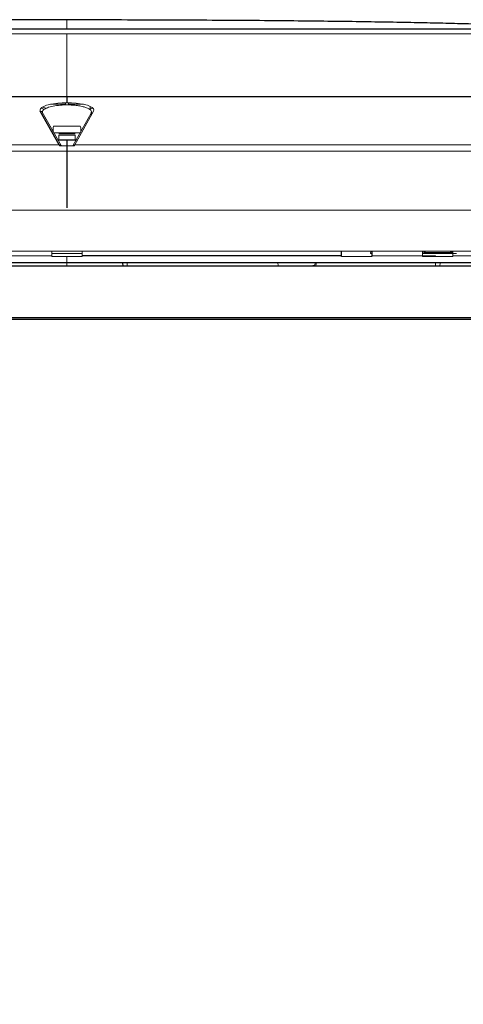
# Paper-space layout '_Front' of a CAD drawing. Header units: millimetres. Extents: x -1506 to 1507, y 5 to 2555.
# Tile 50 of 55: x 1057 to 1249, y 2131 to 2555. Entities that reach past the tile are written whole.
import ezdxf

# ---------------------------------------------------------------- set-up
doc = ezdxf.new("R2010")
doc.units = ezdxf.units.MM

psp = doc.layouts.new('_Front')

# ---------------------------------------------------------------- linework, layer by layer
at = {"color": 7, "linetype": 'Continuous', "lineweight": 25}
for p, q in [((897.66, 2551.21), (1257.66, 2551.21)), ((728.77, 2521.99), (1426.55, 2521.99)), ((1077.66, 2521.99), (1077.66, 2519.27)), ((1074.28, 2501.2), (1066.17, 2515.65)), ((1088.23, 2514), (1088.29, 2515.17)), ((1073.73, 2503.26), (1081.72, 2503.26)), ((1075.11, 2500.8), (1075.12, 2500.78)), ((1077.66, 2503.26), (1077.66, 2473.96)), ((1196.14, 2452.92), (1196.1, 2455.26)), ((1209.23, 2455.26), (1209.19, 2452.92)), ((1231.91, 2455.26), (1231.91, 2454.26)), ((1506.86, 2450.26), (645.74, 2450.26)), ((1196.13, 2453.32), (1084.19, 2453.32)), ((1101.69, 2450.26), (1101.71, 2448.76)), ((1506.4, 2448.76), (648.93, 2448.76)), ((650.09, 2426.71), (1505.24, 2426.71)), ((1504.24, 2425.76), (650.59, 2425.76))]:
    psp.add_line(p, q, dxfattribs=at)
at = {"color": 144, "linetype": 'Continuous', "lineweight": 18}
for p, q in [((1257.66, 2549.07), (897.66, 2549.07)), ((1076.97, 2518.61), (1070.54, 2518.61)), ((1076.97, 2519.24), (1076.97, 2518.61)), ((1078.36, 2519.24), (1078.35, 2518.61)), ((1078.35, 2518.61), (1084.78, 2518.61)), ((1066.53, 2517.03), (1067.88, 2516.44)), ((1075.11, 2500.8), (1067.04, 2515.18)), ((1068.64, 2516.8), (1067.13, 2517.46)), ((1080.41, 2500.93), (1088.17, 2514.74)), ((1089.15, 2515.65), (1081.04, 2501.2)), ((1087.43, 2516.44), (1088.8, 2517.03)), ((1087.66, 2517.73), (1087.66, 2516.54)), ((1088.17, 2514.74), (1088.12, 2513.8)), ((1083.43, 2509.13), (1071.89, 2509.13)), ((1072.02, 2506.31), (1083.43, 2506.31)), ((1081.21, 2505.94), (1074.12, 2505.94)), ((1081.21, 2505.94), (1074.12, 2505.94)), ((1074.17, 2505.89), (1081.15, 2505.89)), ((1074.17, 2505.24), (1074.17, 2503.26)), ((1081.15, 2505.24), (1074.17, 2505.24)), ((1081.15, 2503.26), (1081.15, 2505.24)), ((726.29, 2501.2), (1074.28, 2501.2)), ((1074.92, 2500.93), (1074.29, 2501.18)), ((1074.84, 2501.05), (1074.92, 2500.93)), ((1081.03, 2501.18), (1080.41, 2500.93)), ((1081.04, 2501.2), (1429.03, 2501.2)), ((1505.62, 2498.46), (649.7, 2498.46)), ((1074.39, 2500.71), (1080.93, 2500.71)), ((648.36, 2472.96), (1506.96, 2472.96)), ((648.34, 2455.26), (1506.51, 2455.26)), ((1071.14, 2452.92), (1071.1, 2455.26)), ((1084.21, 2454.26), (1071.12, 2454.26)), ((1083.41, 2455.26), (1083.41, 2455.23)), ((1084.23, 2455.26), (1084.19, 2452.92)), ((1208.71, 2455.26), (1208.69, 2454.26)), ((1209.21, 2454.26), (1208.69, 2454.26)), ((1231.14, 2452.92), (1231.1, 2455.26)), ((1245.69, 2454.26), (1231.12, 2454.26)), ((1231.63, 2454.26), (1231.62, 2455.26)), ((1231.62, 2455.25), (1231.91, 2455.25)), ((1232.44, 2454.74), (1231.91, 2454.74)), ((1242.41, 2454.68), (1232.91, 2454.68)), ((1243.41, 2454.74), (1242.88, 2454.74)), ((1243.41, 2455.26), (1243.41, 2454.74)), ((1243.41, 2455.25), (1243.71, 2455.25)), ((1243.71, 2455.26), (1243.69, 2454.26)), ((1244.23, 2455.26), (1244.19, 2452.92)), ((1244.23, 2455.25), (1244.41, 2455.25)), ((1244.53, 2455.26), (1244.41, 2455.25)), ((1071.13, 2453.32), (959.19, 2453.32)), ((1071.14, 2452.92), (1084.19, 2452.92)), ((1077.66, 2452.92), (1077.66, 2448.76)), ((1103.64, 2450.26), (1103.61, 2448.76)), ((1168.82, 2449.09), (1168.62, 2450.26)), ((1184.76, 2449.94), (1184.76, 2449.71)), ((1185.31, 2450.26), (1185.1, 2449.09)), ((1209.19, 2452.92), (1196.14, 2452.92)), ((1231.13, 2453.32), (1209.19, 2453.32)), ((1236.64, 2453.24), (1231.13, 2453.24)), ((1231.14, 2452.92), (1244.19, 2452.92)), ((1236.64, 2452.92), (1236.64, 2453.24)), ((1236.69, 2450.26), (1236.71, 2448.76)), ((1238.64, 2450.26), (1238.61, 2448.76)), ((1507.02, 2453.32), (1244.19, 2453.32)), ((1183.76, 2448.83), (1183.76, 2449.07))]:
    psp.add_line(p, q, dxfattribs=at)
at = {"color": 144, "linetype": 'Continuous', "lineweight": 18, "flags": 128}
for points in [[(1066.17, 2515.65), (1066.04, 2516.19), (1066.26, 2516.73), (1066.81, 2517.25), (1067.68, 2517.74), (1068.85, 2518.18), (1070.28, 2518.55), (1071.92, 2518.86), (1073.74, 2519.09), (1075.67, 2519.22), (1077.66, 2519.27)], [(1077.66, 2519.27), (1079.65, 2519.22), (1081.59, 2519.09), (1083.4, 2518.86), (1085.05, 2518.55), (1086.48, 2518.18), (1087.64, 2517.74), (1088.52, 2517.25), (1089.07, 2516.73), (1089.28, 2516.19), (1089.15, 2515.65)], [(1231.91, 2455.18), (1231.93, 2455.08), (1231.99, 2454.99), (1232.08, 2454.9), (1232.21, 2454.83), (1232.36, 2454.77), (1232.53, 2454.72), (1232.72, 2454.69), (1232.91, 2454.68)], [(1242.41, 2454.68), (1242.61, 2454.69), (1242.8, 2454.72), (1242.97, 2454.77), (1243.12, 2454.83), (1243.24, 2454.9), (1243.34, 2454.99), (1243.39, 2455.08), (1243.41, 2455.18)]]:
    psp.add_lwpolyline(points, dxfattribs=at)
at = {"color": 7, "linetype": 'Continuous', "lineweight": 25, "flags": 128}
psp.add_lwpolyline([(1074.92, 2500.93), (1075.02, 2500.87), (1075.09, 2500.83)], dxfattribs=at)
at = {"color": 144, "linetype": 'Continuous', "lineweight": 18}
for centre, radius, start, end in [((1066.22, 2514.71), 0.949, 29.8393, 92.9232), ((1076.32, 2507.66), 4.66, 161.7104, 190.389), ((1074.12, 2505.89), 0.0508, 0, 91.9628), ((1081.21, 2505.89), 0.0508, 88.0372, 180), ((1079.01, 2507.66), 4.66, 344.7742, 18.2896), ((1071.59, 2500.34), 2.83, 7.5214, 17.7177), ((1074.33, 2500.25), 0.954, 33.9818, 92.8142), ((1080.49, 2500.6), 0.339, 103.1388, 146.6422), ((1083.74, 2500.34), 2.83, 162.2823, 172.4786), ((1183.82, 2450.01), 0.944, 266.4299, 355.9173), ((1169.81, 2449.26), 1, 190, 210.0662), ((1183.82, 2449.78), 0.944, 266.4299, 355.9173), ((1184.12, 2449.26), 1, 329.9338, 350)]:
    psp.add_arc(centre, radius, start, end, dxfattribs=at)
at = {"color": 7, "linetype": 'Continuous', "lineweight": 25}
for points, knots in [([(1077.66, 2555), (1070.24, 2554.99), (1055.72, 2554.99), (1034.45, 2554.92), (1014.21, 2554.83), (995.05, 2554.7), (977.03, 2554.53), (960.47, 2554.34), (945.38, 2554.13), (931.76, 2553.89), (919.31, 2553.64), (908.07, 2553.37), (900.99, 2553.15), (897.66, 2553.05)], [0, 0, 0, 0, 0.123658, 0.241862, 0.35434, 0.460819, 0.561023, 0.654682, 0.73675, 0.812537, 0.881819, 0.944378, 1, 1, 1, 1]), ([(1257.66, 2553.05), (1254.65, 2553.14), (1248.29, 2553.34), (1238.22, 2553.59), (1227.15, 2553.82), (1215.1, 2554.04), (1202.1, 2554.24), (1188.18, 2554.42), (1172.83, 2554.58), (1156.03, 2554.73), (1137.76, 2554.85), (1118.53, 2554.93), (1098.4, 2554.99), (1084.67, 2555), (1077.66, 2555)], [0, 0, 0, 0, 0.0503032, 0.1063471, 0.1679703, 0.2350096, 0.3073001, 0.3846775, 0.4669767, 0.5629906, 0.6645312, 0.7713684, 0.8832692, 1, 1, 1, 1]), ([(932.75, 707.01), (932.78, 704.85), (932.82, 700.84), (933.17, 695.04), (933.6, 690.08), (934.04, 686), (934.45, 682.83), (934.76, 680.6), (934.98, 679.1), (935.16, 677.87), (935.39, 676.43), (935.7, 674.53), (936.12, 672.13), (936.72, 668.89), (937.55, 664.69), (938.7, 659.39), (940.17, 653.19), (941.97, 646.23), (944.06, 638.8), (946.36, 631.22), (949.58, 621.29), (953.91, 609.02), (959.52, 594.52), (965.47, 580.28), (970.72, 568.51), (975.08, 559.15), (978.4, 552.24), (981.55, 545.83), (984.39, 540.18), (986.81, 535.45), (988.7, 531.81), (990.1, 529.16), (991.06, 527.34), (991.92, 525.72), (992.94, 523.8), (994.39, 521.12), (996.27, 517.65), (998.57, 513.47), (1001.14, 508.86), (1003.87, 504.03), (1006.64, 499.21), (1011.24, 491.31), (1017.74, 480.44), (1026.29, 466.69), (1034.61, 453.79), (1042.74, 441.62), (1049.04, 432.47), (1053.82, 425.68), (1056.85, 421.43), (1059.6, 417.61), (1061.83, 414.54), (1063.58, 412.16), (1064.88, 410.38), (1066.02, 408.85), (1067.25, 407.19), (1068.87, 405.03), (1071.04, 402.14), (1073.77, 398.54), (1076.93, 394.43), (1081.46, 388.6), (1087.07, 381.52), (1093.6, 373.5), (1099.71, 366.17), (1105.38, 359.52), (1110.55, 353.59), (1115.15, 348.41), (1118.71, 344.47), (1121.34, 341.59), (1123.19, 339.59), (1124.89, 337.76), (1126.76, 335.76), (1129.09, 333.3), (1132, 330.25), (1135.28, 326.86), (1138.73, 323.36), (1143.95, 318.13), (1151.2, 311.08), (1158.72, 304.08), (1164.68, 298.73), (1168.59, 295.3), (1172.01, 292.36), (1174.52, 290.25), (1176.22, 288.83), (1177.59, 287.7), (1179.22, 286.36), (1181.37, 284.62), (1184.04, 282.48), (1187.23, 279.99), (1190.92, 277.16), (1195.06, 274.08), (1201.31, 269.57), (1209.28, 264.13), (1218.71, 258.23), (1227.42, 253.25), (1235.41, 249.11), (1242.3, 245.89), (1248.1, 243.43), (1252.83, 241.6), (1256.37, 240.35), (1259.06, 239.46), (1261.39, 238.72), (1264.4, 237.84), (1268.21, 236.81), (1272.74, 235.76), (1278.4, 234.68), (1284.74, 233.83), (1291.39, 233.38), (1297.42, 233.36), (1303.34, 233.71), (1309.01, 234.42), (1314.31, 235.47), (1318.38, 236.53), (1321.49, 237.49), (1324.23, 238.44), (1327.41, 239.67), (1331, 241.27), (1334.91, 243.27), (1338.89, 245.58), (1342.84, 248.19), (1346.49, 250.89), (1350.25, 253.95), (1353.93, 257.27), (1357.34, 260.69), (1359.95, 263.52), (1362.07, 265.94), (1363.98, 268.25), (1365.92, 270.69), (1368.51, 274.12), (1371.74, 278.72), (1375.57, 284.72), (1379.43, 291.39), (1383.31, 298.78), (1387.19, 306.92), (1391.08, 315.92), (1394.95, 325.87), (1398.78, 336.81), (1402.5, 348.65), (1407.09, 364.89), (1412.03, 385.39), (1416.96, 410.03), (1421.08, 434.8), (1424.52, 459.43), (1427.35, 483.68), (1429.68, 507.33), (1431.52, 529.59), (1432.96, 550.34), (1434.09, 569.5), (1435, 587.62), (1435.72, 604.82), (1436.3, 621.61), (1436.86, 641.67), (1437.34, 665.59), (1437.64, 693.59), (1437.71, 722.75), (1437.54, 753.08), (1437.11, 784.57), (1436.43, 817.22), (1435.51, 850.43), (1434.36, 884.16), (1432.99, 918.35), (1431.38, 953.53), (1429.54, 989.69), (1427.46, 1026.79), (1425.15, 1064.81), (1422.29, 1108.69), (1418.79, 1158.39), (1414.59, 1213.81), (1410.06, 1269.86), (1405.21, 1326.78), (1400.06, 1384.41), (1394.64, 1442.59), (1389.02, 1500.77), (1383.25, 1558.75), (1377.36, 1616.34), (1371.4, 1673.34), (1366.14, 1722.87), (1361.61, 1764.99), (1357.84, 1799.79), (1354.11, 1834.05), (1350.43, 1867.72), (1346.81, 1900.72), (1343.28, 1932.99), (1339.95, 1963.45), (1336.86, 1991.92), (1334.03, 2018.22), (1331.35, 2043.22), (1328.85, 2066.91), (1326.52, 2089.33), (1324.38, 2110.3), (1322.42, 2129.88), (1320.65, 2148.09), (1319.03, 2165.16), (1317.58, 2181.1), (1316.29, 2195.94), (1315.15, 2209.7), (1314.33, 2220.24), (1313.76, 2227.87), (1313.4, 2232.93), (1313.05, 2237.91), (1312.69, 2243.12), (1312.32, 2248.86), (1311.92, 2255.28), (1311.5, 2262.26), (1311.14, 2268.73), (1310.84, 2274.57), (1310.59, 2279.71), (1310.35, 2284.86), (1310.14, 2289.96), (1309.95, 2294.93), (1309.79, 2299.71), (1309.66, 2304.25), (1309.57, 2308.36), (1309.52, 2310.99), (1309.51, 2312.09), (1309.51, 2312.17)], [0, 0, 0, 0, 0.003024, 0.00562, 0.007797, 0.00956, 0.010911, 0.011851, 0.012382, 0.012808, 0.013411, 0.014218, 0.015229, 0.016446, 0.018287, 0.020463, 0.022979, 0.025839, 0.028859, 0.031851, 0.034817, 0.040553, 0.046188, 0.051717, 0.057131, 0.059918, 0.06267, 0.06524, 0.06746, 0.069326, 0.070832, 0.071774, 0.072483, 0.072987, 0.073703, 0.074769, 0.076186, 0.077847, 0.079773, 0.081723, 0.083664, 0.085598, 0.091301, 0.096917, 0.102555, 0.107375, 0.112266, 0.114206, 0.116101, 0.117757, 0.119157, 0.120094, 0.120867, 0.121477, 0.122099, 0.123052, 0.124317, 0.125908, 0.127815, 0.12978, 0.133708, 0.137357, 0.140727, 0.143821, 0.146635, 0.149098, 0.151191, 0.152296, 0.153264, 0.154094, 0.154969, 0.156186, 0.157713, 0.159475, 0.161236, 0.162984, 0.167397, 0.172099, 0.174054, 0.176047, 0.177717, 0.178938, 0.179597, 0.180119, 0.180873, 0.181876, 0.183125, 0.184585, 0.186273, 0.188181, 0.190208, 0.194674, 0.198733, 0.202406, 0.205712, 0.208668, 0.210827, 0.212702, 0.214303, 0.215004, 0.21586, 0.217024, 0.218491, 0.220255, 0.222194, 0.224907, 0.227374, 0.229606, 0.231611, 0.233946, 0.235927, 0.237568, 0.238575, 0.239511, 0.240756, 0.242339, 0.243853, 0.245585, 0.247374, 0.249021, 0.250525, 0.252633, 0.254371, 0.255731, 0.256777, 0.257839, 0.258958, 0.260135, 0.26245, 0.264982, 0.267745, 0.270675, 0.273859, 0.277318, 0.281072, 0.285145, 0.289559, 0.294161, 0.302916, 0.311736, 0.320542, 0.329258, 0.33781, 0.34613, 0.354157, 0.361207, 0.367921, 0.374264, 0.380204, 0.385946, 0.391852, 0.401223, 0.410996, 0.421174, 0.431759, 0.442751, 0.45415, 0.465953, 0.47754, 0.489484, 0.501779, 0.514418, 0.527391, 0.54069, 0.554301, 0.573436, 0.592854, 0.612499, 0.63232, 0.652672, 0.673094, 0.693524, 0.713897, 0.734146, 0.754201, 0.773989, 0.786409, 0.79867, 0.810753, 0.822637, 0.834302, 0.845725, 0.85687, 0.866668, 0.876019, 0.884926, 0.893394, 0.901429, 0.909039, 0.916049, 0.922672, 0.928917, 0.934796, 0.940318, 0.945498, 0.950357, 0.952391, 0.954372, 0.956304, 0.958307, 0.960656, 0.963352, 0.966384, 0.969751, 0.972187, 0.974786, 0.977562, 0.980537, 0.983738, 0.987203, 0.990981, 0.995126, 0.999666, 1, 1, 1, 1]), ([(1274.02, 2273.41), (1273.99, 2273.02), (1273.9, 2271.95), (1273.74, 2270.11), (1273.53, 2267.79), (1273.28, 2265.19), (1272.94, 2261.81), (1272.47, 2257.51), (1271.85, 2252.27), (1271.13, 2246.56), (1270.34, 2240.52), (1269.38, 2233.5), (1268.24, 2225.42), (1266.9, 2216.24), (1265.27, 2205.37), (1263.33, 2192.7), (1261.06, 2178.14), (1258.66, 2162.86), (1256.14, 2146.91), (1253.24, 2128.53), (1249.96, 2107.63), (1246.32, 2084.14), (1242.29, 2057.69), (1237.93, 2028.33), (1233.3, 1996.03), (1228.8, 1963.16), (1224.39, 1929.4), (1220.26, 1895.71), (1216.4, 1862.03), (1212.87, 1828.54), (1209.65, 1795.12), (1206.76, 1761.66), (1204.22, 1728.18), (1202.04, 1694.38), (1200.25, 1660.12), (1198.88, 1625.12), (1198.07, 1591.97), (1197.75, 1560.87), (1197.85, 1531.99), (1198.37, 1502.8), (1199.36, 1473.33), (1200.76, 1445.64), (1202.5, 1419.84), (1204.47, 1396), (1206.85, 1372.1), (1209.47, 1349.87), (1212.23, 1329.35), (1215.05, 1310.66), (1218.14, 1292.24), (1221.63, 1273.45), (1225.53, 1254.41), (1229.88, 1235.16), (1234.52, 1216.55), (1239.41, 1198.58), (1244.56, 1181.24), (1249.94, 1164.53), (1255.55, 1148.46), (1261.35, 1133.04), (1267.31, 1118.27), (1273.36, 1104.13), (1279.47, 1090.57), (1285.73, 1077.29), (1292.27, 1063.97), (1299.2, 1050.37), (1306.53, 1036.47), (1314.2, 1022.33), (1322.17, 1008), (1330.37, 993.55), (1338.72, 979.03), (1347.08, 964.56), (1355.27, 950.33), (1363.09, 936.52), (1370.39, 923.24), (1377.33, 910), (1383.82, 896.67), (1388.54, 886.06), (1391.64, 878.54), (1393.39, 874.1), (1394.85, 870.23), (1396.01, 867.02), (1396.91, 864.43), (1397.59, 862.41), (1398.09, 860.9), (1398.54, 859.5), (1399.06, 857.86), (1399.74, 855.63), (1400.4, 853.41), (1400.79, 851.96), (1400.92, 851.43)], [0, 0, 0, 0, 0.000991, 0.002719, 0.004657, 0.006821, 0.009231, 0.013061, 0.017448, 0.02213, 0.027036, 0.032157, 0.039175, 0.046528, 0.054201, 0.065149, 0.076619, 0.088571, 0.100967, 0.113771, 0.131094, 0.148976, 0.167287, 0.190819, 0.214681, 0.238736, 0.262856, 0.286927, 0.31042, 0.33368, 0.35663, 0.379201, 0.401733, 0.423914, 0.446296, 0.468878, 0.491599, 0.509509, 0.527438, 0.545359, 0.563246, 0.581075, 0.595205, 0.60928, 0.623297, 0.637255, 0.648184, 0.659081, 0.6698, 0.680255, 0.691836, 0.70312, 0.714132, 0.724897, 0.735439, 0.745782, 0.755949, 0.765955, 0.775791, 0.785453, 0.794935, 0.804299, 0.814074, 0.824369, 0.835168, 0.846447, 0.858173, 0.870301, 0.882772, 0.895512, 0.908295, 0.92085, 0.933083, 0.9449, 0.95761, 0.969773, 0.9744, 0.978615, 0.982228, 0.985269, 0.987652, 0.98956, 0.991005, 0.991996, 0.993581, 0.995744, 0.998464, 1, 1, 1, 1])]:
    psp.add_open_spline(points, degree=3, knots=knots, dxfattribs=at)
at = {"color": 144, "linetype": 'Continuous', "lineweight": 18}
for points, knots in [([(1077.66, 2554.99), (1077.66, 2555.11), (1077.66, 2553.48), (1077.66, 2551.32), (1077.66, 2551.21)], [0, 0, 0, 0, 0.95, 1, 1, 1, 1]), ([(1077.66, 2549.07), (1077.66, 2549.02), (1077.66, 2548.96), (1077.66, 2547.73), (1077.66, 2546.15), (1077.66, 2542.42), (1077.66, 2540.29), (1077.66, 2535.96), (1077.66, 2533.76), (1077.66, 2529.78), (1077.66, 2528.01), (1077.66, 2525.89), (1077.66, 2525.27), (1077.66, 2524.22), (1077.66, 2523.78), (1077.66, 2522.71), (1077.66, 2522.33), (1077.66, 2521.99)], [0.2440624, 0.2440624, 0.2440624, 0.2440624, 0.25, 0.25, 0.375, 0.375, 0.5, 0.5, 0.625, 0.625, 0.75, 0.75, 0.8125, 0.8125, 0.875, 0.875, 1, 1, 1, 1]), ([(1077.66, 2518.36), (1076.99, 2518.35), (1075.17, 2518.32), (1072.33, 2517.99), (1069.59, 2517.35), (1067.72, 2516.46), (1066.98, 2515.69), (1067.08, 2515.25), (1067.1, 2515.17)], [0, 0, 0, 0, 0.11717, 0.318735, 0.521288, 0.730856, 0.948857, 1, 1, 1, 1]), ([(1088.17, 2514.74), (1088.22, 2514.85), (1088.26, 2514.96), (1088.29, 2515.18), (1088.29, 2515.3), (1088.22, 2515.63), (1088.1, 2515.85), (1087.7, 2516.27), (1087.42, 2516.48), (1086.72, 2516.88), (1086.3, 2517.06), (1085.56, 2517.32), (1085.3, 2517.4), (1084.75, 2517.56), (1084.46, 2517.63), (1083.86, 2517.77), (1083.54, 2517.84), (1082.88, 2517.95), (1082.54, 2518.01), (1081.49, 2518.16), (1080.76, 2518.23), (1079.62, 2518.31), (1079.23, 2518.32), (1078.45, 2518.35), (1078.06, 2518.36), (1077.66, 2518.36)], [0, 0, 0, 0, 0.0625, 0.0625, 0.125, 0.125, 0.25, 0.25, 0.375, 0.375, 0.5, 0.5, 0.5625, 0.5625, 0.625, 0.625, 0.6875, 0.6875, 0.75, 0.75, 0.875, 0.875, 0.9375, 0.9375, 1, 1, 1, 1]), ([(1075.12, 2500.78), (1075.12, 2500.77), (1075.12, 2500.77), (1075.08, 2500.75), (1075.05, 2500.74), (1074.94, 2500.73), (1074.87, 2500.72), (1074.66, 2500.71), (1074.53, 2500.71), (1074.39, 2500.71)], [0, 0, 0, 0, 0.25, 0.25, 0.5, 0.5, 0.75, 0.75, 1, 1, 1, 1]), ([(1080.2, 2500.78), (1080.2, 2500.77), (1080.21, 2500.77), (1080.25, 2500.75), (1080.28, 2500.74), (1080.38, 2500.73), (1080.46, 2500.72), (1080.66, 2500.71), (1080.8, 2500.71), (1080.93, 2500.71)], [0, 0, 0, 0, 0.25, 0.25, 0.5, 0.5, 0.75, 0.75, 1, 1, 1, 1])]:
    psp.add_open_spline(points, degree=3, knots=knots, dxfattribs=at)

doc.saveas('drawing.dxf')
